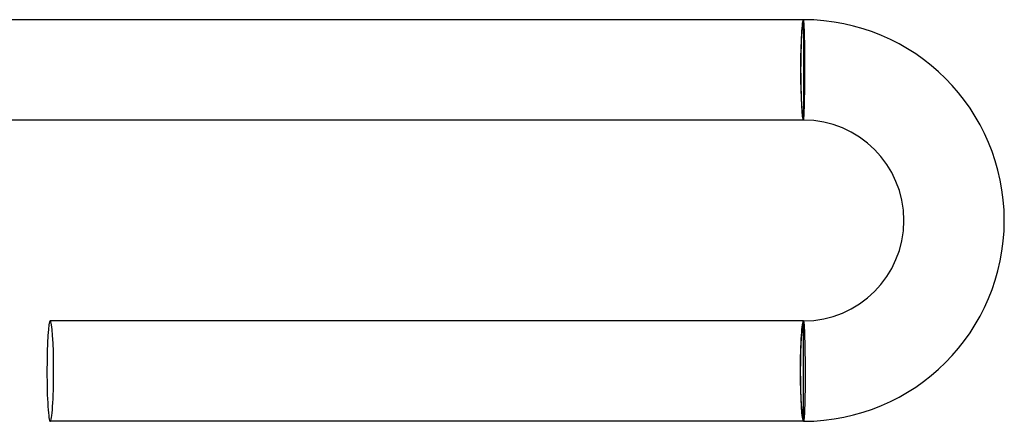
# Model space of a CAD drawing. Header units: millimetres. Extents: x -385 to 385, y -385 to 385.
# Tile 86 of 113: x 346 to 385, y -14 to 2. Entities that reach past the tile are written whole.
import ezdxf

# ---------------------------------------------------------------- set-up
doc = ezdxf.new("R2010")
doc.units = ezdxf.units.MM
doc.layers.add('HIDDEN', color=7, linetype='Continuous')
doc.layers.add('THICK', color=7, linetype='Continuous')

msp = doc.modelspace()

# ---------------------------------------------------------------- linework, layer by layer
at = {"layer": 'HIDDEN'}
for p, q in [((377, 2), (377, 1.9)), ((377, 1.9), (377, -1.9)), ((377, -1.9), (377, -2)), ((377, -10.1), (377, -10)), ((377, -13.9), (377, -10.1)), ((377, -14), (377, -13.9))]:
    msp.add_line(p, q, dxfattribs=at)
for centre, major_axis, ratio, start_param, end_param in [((377, 0), (0, -2), 0.058722, -3.141593, -1.570796), ((377, 0), (0, 1.9), 0.058722, 0, 3.141593), ((377, 0), (0, -2), 0.058722, -1.570796, 0), ((377, -12), (0, -2), 0.066519, -3.141593, -1.570796), ((377, -12), (0, -1.9), 0.066519, 3.141593, 6.283185), ((377, -12), (0, -2), 0.066519, -1.570796, 0)]:
    msp.add_ellipse(centre, major_axis=major_axis, ratio=ratio, start_param=start_param, end_param=end_param, dxfattribs=at)
at = {"layer": 'THICK'}
for p, q in [((377, 2), (344.994, 2)), ((377.003, 1.998), (377, 2)), ((377.006, 1.991), (377.003, 1.998)), ((377.009, 1.98), (377.006, 1.991)), ((377.012, 1.964), (377.009, 1.98)), ((377.015, 1.944), (377.012, 1.964)), ((377.018, 1.919), (377.015, 1.944)), ((377.021, 1.89), (377.018, 1.919)), ((377.023, 1.857), (377.021, 1.89)), ((377.026, 1.819), (377.023, 1.857)), ((377.029, 1.777), (377.026, 1.819)), ((377.031, 1.732), (377.029, 1.777)), ((377.034, 1.682), (377.031, 1.732)), ((377.036, 1.629), (377.034, 1.682)), ((377.038, 1.572), (377.036, 1.629)), ((377.041, 1.511), (377.038, 1.572)), ((377.043, 1.447), (377.041, 1.511)), ((377.045, 1.38), (377.043, 1.447)), ((377.047, 1.31), (377.045, 1.38)), ((377.048, 1.236), (377.047, 1.31)), ((377.05, 1.16), (377.048, 1.236)), ((377.051, 1.081), (377.05, 1.16)), ((377.053, 1), (377.051, 1.081)), ((377.054, 0.916), (377.053, 1)), ((377.055, 0.831), (377.054, 0.916)), ((377.056, 0.743), (377.055, 0.831)), ((377.057, 0.654), (377.056, 0.743)), ((377.058, 0.563), (377.057, 0.654)), ((377.058, 0.471), (377.058, 0.563)), ((377.059, 0.378), (377.058, 0.471)), ((377.059, 0.284), (377.059, 0.378)), ((377.059, 0.19), (377.059, 0.284)), ((377.059, 0.095), (377.059, 0.19)), ((377.059, 0), (377.059, 0.095)), ((377.056, -0.458), (377.057, -0.368)), ((377.057, -0.368), (377.058, -0.277)), ((377.058, -0.092), (377.059, 0)), ((377.058, -0.185), (377.058, -0.092)), ((377.058, -0.277), (377.058, -0.185)), ((377.052, -0.808), (377.053, -0.722)), ((377.053, -0.722), (377.054, -0.635)), ((377.054, -0.635), (377.055, -0.547)), ((377.055, -0.547), (377.056, -0.458)), ((377.044, -1.205), (377.046, -1.13)), ((377.046, -1.13), (377.048, -1.053)), ((377.048, -1.053), (377.049, -0.973)), ((377.049, -0.973), (377.051, -0.891)), ((377.051, -0.891), (377.052, -0.808)), ((377.033, -1.596), (377.035, -1.539)), ((377.035, -1.539), (377.037, -1.478)), ((377.037, -1.478), (377.039, -1.414)), ((377.039, -1.414), (377.041, -1.347)), ((377.041, -1.347), (377.043, -1.277)), ((377.043, -1.277), (377.044, -1.205)), ((377.01, -1.966), (377.012, -1.947)), ((377.012, -1.947), (377.015, -1.924)), ((377.015, -1.924), (377.017, -1.896)), ((377.017, -1.896), (377.019, -1.865)), ((377.019, -1.865), (377.022, -1.829)), ((377.022, -1.829), (377.024, -1.79)), ((377.024, -1.79), (377.026, -1.747)), ((377.026, -1.747), (377.028, -1.7)), ((377.028, -1.7), (377.031, -1.65)), ((377.031, -1.65), (377.033, -1.596)), ((377, -2), (344.994, -2)), ((377, -2), (377.002, -1.998)), ((377.002, -1.998), (377.005, -1.991)), ((377.005, -1.991), (377.007, -1.981)), ((377.007, -1.981), (377.01, -1.966)), ((377, -10), (347, -10)), ((377, -10), (377.003, -10.002)), ((377.003, -10.002), (377.006, -10.009)), ((377.006, -10.009), (377.008, -10.019)), ((377.008, -10.019), (377.011, -10.034)), ((377.011, -10.034), (377.014, -10.053)), ((377.014, -10.053), (377.016, -10.076)), ((377.016, -10.076), (377.019, -10.104)), ((377.019, -10.104), (377.022, -10.135)), ((377.022, -10.135), (377.024, -10.171)), ((377.024, -10.171), (377.027, -10.21)), ((377.027, -10.21), (377.03, -10.253)), ((377.03, -10.253), (377.032, -10.3)), ((377.032, -10.3), (377.035, -10.35)), ((377.035, -10.35), (377.037, -10.404)), ((377.037, -10.404), (377.039, -10.461)), ((377.039, -10.461), (377.042, -10.522)), ((377.042, -10.522), (377.044, -10.586)), ((377.044, -10.586), (377.046, -10.653)), ((377.046, -10.653), (377.048, -10.722)), ((377.048, -10.722), (377.05, -10.795)), ((377.05, -10.795), (377.052, -10.87)), ((377.052, -10.87), (377.054, -10.947)), ((377.054, -10.947), (377.056, -11.027)), ((377.056, -11.027), (377.057, -11.109)), ((377.057, -11.109), (377.059, -11.192)), ((377.059, -11.192), (377.06, -11.278)), ((377.06, -11.278), (377.061, -11.365)), ((377.061, -11.365), (377.063, -11.453)), ((377.063, -11.453), (377.064, -11.542)), ((377.064, -11.542), (377.064, -11.632)), ((377.064, -11.632), (377.065, -11.723)), ((377.065, -11.723), (377.066, -11.815)), ((377.066, -11.815), (377.066, -11.908)), ((377.066, -11.908), (377.067, -12)), ((377.067, -12), (377.067, -12.095)), ((377.067, -12.095), (377.067, -12.19)), ((377.066, -12.471), (377.065, -12.563)), ((377.067, -12.284), (377.066, -12.378)), ((377.066, -12.378), (377.066, -12.471)), ((377.067, -12.19), (377.067, -12.284)), ((377.061, -12.916), (377.06, -13)), ((377.063, -12.831), (377.061, -12.916)), ((377.064, -12.743), (377.063, -12.831)), ((377.065, -12.654), (377.064, -12.743)), ((377.065, -12.563), (377.065, -12.654)), ((377.053, -13.31), (377.051, -13.38)), ((377.055, -13.236), (377.053, -13.31)), ((377.057, -13.16), (377.055, -13.236)), ((377.058, -13.081), (377.057, -13.16)), ((377.06, -13), (377.058, -13.081)), ((377.038, -13.682), (377.035, -13.732)), ((377.041, -13.629), (377.038, -13.682)), ((377.044, -13.572), (377.041, -13.629)), ((377.046, -13.512), (377.044, -13.572)), ((377.048, -13.448), (377.046, -13.512)), ((377.051, -13.38), (377.048, -13.448)), ((377, -14), (347, -14)), ((377.003, -13.998), (377, -14)), ((377.007, -13.991), (377.003, -13.998)), ((377.01, -13.98), (377.007, -13.991)), ((377.014, -13.964), (377.01, -13.98)), ((377.017, -13.944), (377.014, -13.964)), ((377.02, -13.919), (377.017, -13.944)), ((377.023, -13.89), (377.02, -13.919)), ((377.026, -13.857), (377.023, -13.89)), ((377.029, -13.819), (377.026, -13.857)), ((377.033, -13.778), (377.029, -13.819)), ((377.035, -13.732), (377.033, -13.778))]:
    msp.add_line(p, q, dxfattribs=at)
for radius in [8, 4]:
    msp.add_arc((377, -6), radius, 270, 90, dxfattribs=at)
for start_param, end_param in [(0, 1.570796), (-1.570796, 0), (1.570796, 3.141593), (-3.141593, -1.570796)]:
    msp.add_ellipse((347, -12), major_axis=(0, 2), ratio=0.066519, start_param=start_param, end_param=end_param, dxfattribs=at)

doc.saveas('drawing.dxf')
